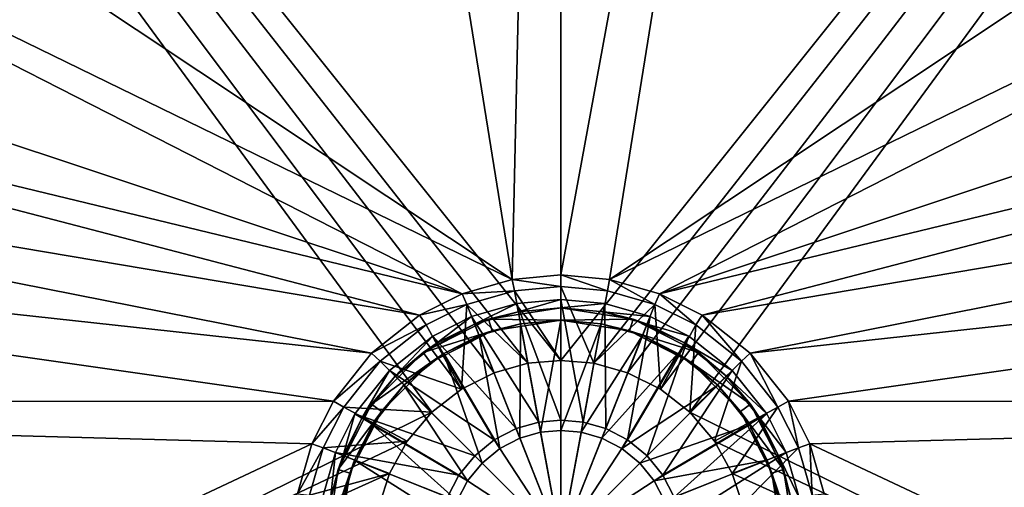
# Model space of a CAD drawing. Header units: metres. Extents: x -1004 to 0, y -808 to 0.
# Tile 61 of 146: x -634 to -394, y -657 to -543. Entities that reach past the tile are written whole.
import ezdxf

# ---------------------------------------------------------------- set-up
doc = ezdxf.new("R2010")
doc.units = ezdxf.units.M

msp = doc.modelspace()

# ---------------------------------------------------------------- linework, layer by layer
at = {"layer": 'None012318'}
for points in [[(-512.755005, -612.025391, 111.452499), (-523.735901, -615.182617, 111.452499), (-507.414429, -640.883179, 115.948647)], [(-522.999756, -617.042175, 108.797249), (-523.735901, -615.182617, 108.389137), (-512.755005, -612.025391, 108.38913)], [(-512.755005, -612.025391, 108.38913), (-523.735901, -615.182617, 108.389137), (-512.755005, -612.025391, 111.452499)], [(-512.755005, -612.025391, 111.452499), (-523.735901, -615.182617, 108.389137), (-523.735901, -615.182617, 111.452499)], [(-512.391052, -613.991943, 108.797249), (-522.999756, -617.042175, 108.797249), (-512.755005, -612.025391, 108.38913)], [(-502.018829, -613.040283, 101.509148), (-519.632813, -615.830078, 101.509148), (-512.391052, -613.991943, 108.797249)], [(-502.018829, -613.040283, 101.509148), (-502.018829, -616.040283, 101.509148), (-519.632813, -615.830078, 101.509148)], [(-502.018829, -611.040344, 111.452499), (-512.755005, -612.025391, 111.452499), (-502.018829, -640.388123, 115.948647)], [(-512.391052, -613.991943, 108.797249), (-512.755005, -612.025391, 108.38913), (-502.018829, -611.040344, 108.38913)], [(-502.018829, -611.040344, 108.38913), (-512.755005, -612.025391, 111.452499), (-502.018829, -611.040344, 111.452499)], [(-502.018829, -611.040344, 108.38913), (-512.755005, -612.025391, 108.38913), (-512.755005, -612.025391, 111.452499)], [(-502.018829, -640.388123, 115.948647), (-512.755005, -612.025391, 111.452499), (-507.414429, -640.883179, 115.948647)], [(-502.018829, -613.040283, 108.797249), (-512.391052, -613.991943, 108.797249), (-502.018829, -611.040344, 108.38913)], [(-502.018829, -613.040283, 101.509148), (-512.391052, -613.991943, 108.797249), (-502.018829, -613.040283, 108.797249)], [(-491.282684, -612.025391, 111.452499), (-502.018829, -611.040344, 111.452499), (-496.62326, -640.883179, 115.948647)], [(-496.62326, -640.883179, 115.948647), (-502.018829, -611.040344, 111.452499), (-502.018829, -640.388123, 115.948647)], [(-502.018829, -613.040283, 108.797249), (-502.018829, -611.040344, 108.38913), (-491.282684, -612.025391, 108.38913)], [(-491.282684, -612.025391, 108.38913), (-502.018829, -611.040344, 111.452499), (-491.282684, -612.025391, 111.452499)], [(-491.282684, -612.025391, 108.38913), (-502.018829, -611.040344, 108.38913), (-502.018829, -611.040344, 111.452499)], [(-491.646606, -613.991943, 108.797249), (-502.018829, -613.040283, 108.797249), (-491.282684, -612.025391, 108.38913)], [(-484.404877, -615.830078, 101.509148), (-502.018829, -613.040283, 101.509148), (-491.646606, -613.991943, 108.797249)], [(-491.646606, -613.991943, 108.797249), (-502.018829, -613.040283, 101.509148), (-502.018829, -613.040283, 108.797249)], [(-502.018829, -613.040283, 101.509148), (-484.404877, -615.830078, 101.509148), (-502.018829, -616.040283, 101.509148)], [(-491.104034, -642.470093, 115.948647), (-491.282684, -612.025391, 111.452499), (-496.62326, -640.883179, 115.948647)], [(-491.646606, -613.991943, 108.797249), (-491.282684, -612.025391, 108.38913), (-480.301758, -615.182617, 108.389137)], [(-480.301758, -615.182617, 111.452499), (-491.282684, -612.025391, 111.452499), (-491.104034, -642.470093, 115.948647)], [(-480.301758, -615.182617, 108.389137), (-491.282684, -612.025391, 108.38913), (-480.301758, -615.182617, 111.452499)], [(-480.301758, -615.182617, 111.452499), (-491.282684, -612.025391, 108.38913), (-491.282684, -612.025391, 111.452499)], [(-523.735901, -615.182617, 111.452499), (-533.147095, -619.920166, 111.452499), (-512.933655, -642.470093, 115.948647)], [(-532.092834, -621.61969, 108.797249), (-533.147095, -619.920166, 108.389137), (-523.735901, -615.182617, 108.389137)], [(-523.735901, -615.182617, 108.389137), (-533.147095, -619.920166, 108.389137), (-523.735901, -615.182617, 111.452499)], [(-523.735901, -615.182617, 111.452499), (-533.147095, -619.920166, 108.389137), (-533.147095, -619.920166, 111.452499)], [(-522.999756, -617.042175, 108.797249), (-532.092834, -621.61969, 108.797249), (-523.735901, -615.182617, 108.389137)], [(-507.414429, -640.883179, 115.948647), (-523.735901, -615.182617, 111.452499), (-512.933655, -642.470093, 115.948647)], [(-519.632813, -615.830078, 101.509148), (-522.999756, -617.042175, 108.797249), (-512.391052, -613.991943, 108.797249)], [(-481.037903, -617.042175, 108.797249), (-491.646606, -613.991943, 108.797249), (-480.301758, -615.182617, 108.389137)], [(-481.037903, -617.042175, 108.797249), (-484.404877, -615.830078, 101.509148), (-491.646606, -613.991943, 108.797249)], [(-485.792908, -645.221558, 115.948647), (-480.301758, -615.182617, 111.452499), (-491.104034, -642.470093, 115.948647)], [(-470.890594, -619.920166, 111.452499), (-480.301758, -615.182617, 111.452499), (-485.792908, -645.221558, 115.948647)], [(-481.037903, -617.042175, 108.797249), (-480.301758, -615.182617, 108.389137), (-470.890594, -619.920166, 108.389137)], [(-470.890594, -619.920166, 108.389137), (-480.301758, -615.182617, 108.389137), (-470.890594, -619.920166, 111.452499)], [(-470.890594, -619.920166, 111.452499), (-480.301758, -615.182617, 108.389137), (-480.301758, -615.182617, 111.452499)], [(-519.632813, -615.830078, 101.509148), (-535.522583, -623.926331, 101.509148), (-522.999756, -617.042175, 108.797249)], [(-519.632813, -615.830078, 101.509148), (-518.70575, -618.683228, 101.509148), (-535.522583, -623.926331, 101.509148)], [(-535.522583, -623.926331, 101.509148), (-532.092834, -621.61969, 108.797249), (-522.999756, -617.042175, 108.797249)], [(-521.895508, -619.831543, 109.382034), (-511.845154, -616.941833, 109.382034), (-512.001099, -644.825562, 113.182106)], [(-511.845154, -616.941833, 109.382034), (-521.895508, -619.831543, 109.382034), (-518.70575, -618.683228, 101.509148)], [(-502.018829, -616.040283, 101.509148), (-518.70575, -618.683228, 101.509148), (-519.632813, -615.830078, 101.509148)], [(-502.018829, -616.040283, 101.509148), (-511.845154, -616.941833, 109.382034), (-518.70575, -618.683228, 101.509148)], [(-511.845154, -616.941833, 109.382034), (-506.953461, -643.374268, 113.182106), (-512.001099, -644.825562, 113.182106)], [(-511.845154, -616.941833, 109.382034), (-502.018829, -616.040283, 109.382034), (-506.953461, -643.374268, 113.182106)], [(-502.018829, -616.040283, 101.509148), (-502.018829, -616.040283, 109.382034), (-511.845154, -616.941833, 109.382034)], [(-502.018829, -616.040283, 109.382034), (-502.018829, -642.921509, 113.182106), (-506.953461, -643.374268, 113.182106)], [(-484.404877, -615.830078, 101.509148), (-485.331909, -618.683228, 101.509148), (-502.018829, -616.040283, 101.509148)], [(-502.018829, -616.040283, 109.382034), (-492.192505, -616.941833, 109.382034), (-502.018829, -642.921509, 113.182106)], [(-485.331909, -618.683228, 101.509148), (-492.192505, -616.941833, 109.382034), (-502.018829, -616.040283, 101.509148)], [(-492.192505, -616.941833, 109.382034), (-502.018829, -616.040283, 109.382034), (-502.018829, -616.040283, 101.509148)], [(-492.192505, -616.941833, 109.382034), (-497.084229, -643.374268, 113.182106), (-502.018829, -642.921509, 113.182106)], [(-492.192505, -616.941833, 109.382034), (-482.142151, -619.831543, 109.382034), (-497.084229, -643.374268, 113.182106)], [(-482.142151, -619.831543, 109.382034), (-492.192505, -616.941833, 109.382034), (-485.331909, -618.683228, 101.509148)], [(-484.404877, -615.830078, 101.509148), (-468.515076, -623.926331, 101.509148), (-485.331909, -618.683228, 101.509148)], [(-468.515076, -623.926331, 101.509148), (-484.404877, -615.830078, 101.509148), (-471.944855, -621.61969, 108.797249)], [(-484.404877, -615.830078, 101.509148), (-481.037903, -617.042175, 108.797249), (-471.944855, -621.61969, 108.797249)], [(-471.944855, -621.61969, 108.797249), (-481.037903, -617.042175, 108.797249), (-470.890594, -619.920166, 108.389137)], [(-533.147095, -619.920166, 111.452499), (-543.738098, -628.320984, 111.452499), (-518.244751, -645.221558, 115.948647)], [(-542.323914, -629.735168, 108.797249), (-543.738098, -628.320984, 108.389137), (-533.147095, -619.920166, 108.389137)], [(-533.147095, -619.920166, 108.389137), (-543.738098, -628.320984, 108.389137), (-533.147095, -619.920166, 111.452499)], [(-533.147095, -619.920166, 111.452499), (-543.738098, -628.320984, 108.389137), (-543.738098, -628.320984, 111.452499)], [(-532.092834, -621.61969, 108.797249), (-542.323914, -629.735168, 108.797249), (-533.147095, -619.920166, 108.389137)], [(-518.70575, -618.683228, 101.509148), (-533.759216, -626.353333, 101.509148), (-535.522583, -623.926331, 101.509148)], [(-518.70575, -618.683228, 101.509148), (-530.511353, -624.169006, 109.382034), (-533.759216, -626.353333, 101.509148)], [(-512.933655, -642.470093, 115.948647), (-533.147095, -619.920166, 111.452499), (-518.244751, -645.221558, 115.948647)], [(-518.70575, -618.683228, 101.509148), (-521.895508, -619.831543, 109.382034), (-530.511353, -624.169006, 109.382034)], [(-530.511353, -624.169006, 109.382034), (-521.895508, -619.831543, 109.382034), (-516.858521, -647.34198, 113.182106)], [(-521.895508, -619.831543, 109.382034), (-512.001099, -644.825562, 113.182106), (-516.858521, -647.34198, 113.182106)], [(-482.142151, -619.831543, 109.382034), (-492.03656, -644.825562, 113.182106), (-497.084229, -643.374268, 113.182106)], [(-482.142151, -619.831543, 109.382034), (-473.526306, -624.169006, 109.382034), (-492.03656, -644.825562, 113.182106)], [(-481.051636, -649.073059, 115.948647), (-470.890594, -619.920166, 111.452499), (-485.792908, -645.221558, 115.948647)], [(-470.278442, -626.353333, 101.509148), (-482.142151, -619.831543, 109.382034), (-485.331909, -618.683228, 101.509148)], [(-468.515076, -623.926331, 101.509148), (-470.278442, -626.353333, 101.509148), (-485.331909, -618.683228, 101.509148)], [(-470.278442, -626.353333, 101.509148), (-473.526306, -624.169006, 109.382034), (-482.142151, -619.831543, 109.382034)], [(-460.299591, -628.320984, 111.452499), (-470.890594, -619.920166, 111.452499), (-481.051636, -649.073059, 115.948647)], [(-471.944855, -621.61969, 108.797249), (-470.890594, -619.920166, 108.389137), (-460.299591, -628.320984, 108.389137)], [(-460.299591, -628.320984, 108.389137), (-470.890594, -619.920166, 108.389137), (-460.299591, -628.320984, 111.452499)], [(-460.299591, -628.320984, 111.452499), (-470.890594, -619.920166, 108.389137), (-470.890594, -619.920166, 111.452499)], [(-532.092834, -621.61969, 108.797249), (-535.522583, -623.926331, 101.509148), (-542.323914, -629.735168, 108.797249)], [(-461.713745, -629.735168, 108.797249), (-471.944855, -621.61969, 108.797249), (-460.299591, -628.320984, 108.389137)], [(-468.515076, -623.926331, 101.509148), (-471.944855, -621.61969, 108.797249), (-461.713745, -629.735168, 108.797249)], [(-535.522583, -623.926331, 101.509148), (-548.132813, -636.536499, 101.509148), (-542.323914, -629.735168, 108.797249)], [(-535.522583, -623.926331, 101.509148), (-533.759216, -626.353333, 101.509148), (-548.132813, -636.536499, 101.509148)], [(-540.202576, -631.856506, 109.382034), (-530.511353, -624.169006, 109.382034), (-521.194702, -650.864441, 113.182106)], [(-530.511353, -624.169006, 109.382034), (-540.202576, -631.856506, 109.382034), (-533.759216, -626.353333, 101.509148)], [(-530.511353, -624.169006, 109.382034), (-516.858521, -647.34198, 113.182106), (-521.194702, -650.864441, 113.182106)], [(-473.526306, -624.169006, 109.382034), (-487.179199, -647.34198, 113.182106), (-492.03656, -644.825562, 113.182106)], [(-473.526306, -624.169006, 109.382034), (-463.835083, -631.856506, 109.382034), (-487.179199, -647.34198, 113.182106)], [(-463.835083, -631.856506, 109.382034), (-473.526306, -624.169006, 109.382034), (-470.278442, -626.353333, 101.509148)], [(-468.515076, -623.926331, 101.509148), (-455.904877, -636.536499, 101.509148), (-470.278442, -626.353333, 101.509148)], [(-455.904877, -636.536499, 101.509148), (-468.515076, -623.926331, 101.509148), (-461.713745, -629.735168, 108.797249)], [(-533.759216, -626.353333, 101.509148), (-545.70575, -638.299866, 101.509148), (-548.132813, -636.536499, 101.509148)], [(-533.759216, -626.353333, 101.509148), (-540.202576, -631.856506, 109.382034), (-545.70575, -638.299866, 101.509148)], [(-458.331909, -638.299866, 101.509148), (-463.835083, -631.856506, 109.382034), (-470.278442, -626.353333, 101.509148)], [(-455.904877, -636.536499, 101.509148), (-458.331909, -638.299866, 101.509148), (-470.278442, -626.353333, 101.509148)], [(-543.738098, -628.320984, 111.452499), (-552.138977, -638.912048, 111.452499), (-522.986084, -649.073059, 115.948647)], [(-550.439453, -639.966309, 108.797249), (-552.138977, -638.912048, 108.389137), (-543.738098, -628.320984, 108.389137)], [(-543.738098, -628.320984, 108.389137), (-552.138977, -638.912048, 108.389137), (-543.738098, -628.320984, 111.452499)], [(-543.738098, -628.320984, 111.452499), (-552.138977, -638.912048, 108.389137), (-552.138977, -638.912048, 111.452499)], [(-542.323914, -629.735168, 108.797249), (-550.439453, -639.966309, 108.797249), (-543.738098, -628.320984, 108.389137)], [(-542.323914, -629.735168, 108.797249), (-548.132813, -636.536499, 101.509148), (-550.439453, -639.966309, 108.797249)], [(-518.244751, -645.221558, 115.948647), (-543.738098, -628.320984, 111.452499), (-522.986084, -649.073059, 115.948647)], [(-477.200134, -653.814331, 115.948647), (-460.299591, -628.320984, 111.452499), (-481.051636, -649.073059, 115.948647)], [(-451.898743, -638.912048, 111.452499), (-460.299591, -628.320984, 111.452499), (-477.200134, -653.814331, 115.948647)], [(-461.713745, -629.735168, 108.797249), (-460.299591, -628.320984, 108.389137), (-451.898743, -638.912048, 108.389137)], [(-453.598236, -639.966309, 108.797249), (-461.713745, -629.735168, 108.797249), (-451.898743, -638.912048, 108.389137)], [(-455.904877, -636.536499, 101.509148), (-461.713745, -629.735168, 108.797249), (-453.598236, -639.966309, 108.797249)], [(-451.898743, -638.912048, 108.389137), (-460.299591, -628.320984, 108.389137), (-451.898743, -638.912048, 111.452499)], [(-451.898743, -638.912048, 111.452499), (-460.299591, -628.320984, 108.389137), (-460.299591, -628.320984, 111.452499)], [(-547.890137, -641.547729, 109.382034), (-540.202576, -631.856506, 109.382034), (-524.717102, -655.200623, 113.182106)], [(-540.202576, -631.856506, 109.382034), (-547.890137, -641.547729, 109.382034), (-545.70575, -638.299866, 101.509148)], [(-540.202576, -631.856506, 109.382034), (-521.194702, -650.864441, 113.182106), (-524.717102, -655.200623, 113.182106)], [(-463.835083, -631.856506, 109.382034), (-482.842987, -650.864441, 113.182106), (-487.179199, -647.34198, 113.182106)], [(-463.835083, -631.856506, 109.382034), (-456.147552, -641.547729, 109.382034), (-482.842987, -650.864441, 113.182106)], [(-456.147552, -641.547729, 109.382034), (-463.835083, -631.856506, 109.382034), (-458.331909, -638.299866, 101.509148)], [(-548.132813, -636.536499, 101.509148), (-556.229065, -652.426331, 101.509148), (-550.439453, -639.966309, 108.797249)], [(-548.132813, -636.536499, 101.509148), (-545.70575, -638.299866, 101.509148), (-556.229065, -652.426331, 101.509148)], [(-455.904877, -636.536499, 101.509148), (-447.808624, -652.426331, 101.509148), (-458.331909, -638.299866, 101.509148)], [(-447.808624, -652.426331, 101.509148), (-455.904877, -636.536499, 101.509148), (-449.020721, -649.059326, 108.797256)], [(-449.020721, -649.059326, 108.797256), (-455.904877, -636.536499, 101.509148), (-453.598236, -639.966309, 108.797249)], [(-552.138977, -638.912048, 111.452499), (-556.876465, -648.323181, 111.452507), (-526.837524, -653.814331, 115.948647)], [(-555.016968, -649.059326, 108.797256), (-556.876465, -648.323181, 108.389137), (-552.138977, -638.912048, 108.389137)], [(-552.138977, -638.912048, 108.389137), (-556.876465, -648.323181, 108.389137), (-552.138977, -638.912048, 111.452499)], [(-552.138977, -638.912048, 111.452499), (-556.876465, -648.323181, 108.389137), (-556.876465, -648.323181, 111.452507)], [(-545.70575, -638.299866, 101.509148), (-553.375916, -653.353333, 101.509148), (-556.229065, -652.426331, 101.509148)], [(-550.439453, -639.966309, 108.797249), (-555.016968, -649.059326, 108.797256), (-552.138977, -638.912048, 108.389137)], [(-545.70575, -638.299866, 101.509148), (-552.2276, -650.163574, 109.382034), (-553.375916, -653.353333, 101.509148)], [(-545.70575, -638.299866, 101.509148), (-547.890137, -641.547729, 109.382034), (-552.2276, -650.163574, 109.382034)], [(-522.986084, -649.073059, 115.948647), (-552.138977, -638.912048, 111.452499), (-526.837524, -653.814331, 115.948647)], [(-474.448639, -659.125488, 115.948647), (-451.898743, -638.912048, 111.452499), (-477.200134, -653.814331, 115.948647)], [(-474.448639, -659.125488, 115.948647), (-447.161194, -648.323181, 111.452507), (-451.898743, -638.912048, 111.452499)], [(-450.661774, -653.353333, 101.509148), (-456.147552, -641.547729, 109.382034), (-458.331909, -638.299866, 101.509148)], [(-447.808624, -652.426331, 101.509148), (-450.661774, -653.353333, 101.509148), (-458.331909, -638.299866, 101.509148)], [(-453.598236, -639.966309, 108.797249), (-451.898743, -638.912048, 108.389137), (-447.161194, -648.323181, 108.389137)], [(-447.161194, -648.323181, 108.389137), (-451.898743, -638.912048, 108.389137), (-447.161194, -648.323181, 111.452507)], [(-447.161194, -648.323181, 111.452507), (-451.898743, -638.912048, 108.389137), (-451.898743, -638.912048, 111.452499)], [(-550.439453, -639.966309, 108.797249), (-556.229065, -652.426331, 101.509148), (-555.016968, -649.059326, 108.797256)], [(-552.2276, -650.163574, 109.382034), (-547.890137, -641.547729, 109.382034), (-527.233521, -660.057983, 113.182106)], [(-547.890137, -641.547729, 109.382034), (-524.717102, -655.200623, 113.182106), (-527.233521, -660.057983, 113.182106)], [(-507.414429, -640.883179, 115.948647), (-512.933655, -642.470093, 115.948647), (-502.018829, -670.040283, 117.452507)], [(-502.018829, -640.388123, 115.948647), (-507.414429, -640.883179, 115.948647), (-502.018829, -670.040283, 117.452507)], [(-496.62326, -640.883179, 115.948647), (-502.018829, -640.388123, 115.948647), (-502.018829, -670.040283, 117.452507)], [(-491.104034, -642.470093, 115.948647), (-496.62326, -640.883179, 115.948647), (-502.018829, -670.040283, 117.452507)], [(-456.147552, -641.547729, 109.382034), (-479.320557, -655.200623, 113.182106), (-482.842987, -650.864441, 113.182106)], [(-456.147552, -641.547729, 109.382034), (-451.810089, -650.163574, 109.382034), (-479.320557, -655.200623, 113.182106)], [(-451.810089, -650.163574, 109.382034), (-456.147552, -641.547729, 109.382034), (-450.661774, -653.353333, 101.509148)], [(-449.020721, -649.059326, 108.797256), (-453.598236, -639.966309, 108.797249), (-447.161194, -648.323181, 108.389137)], [(-512.933655, -642.470093, 115.948647), (-518.244751, -645.221558, 115.948647), (-502.018829, -670.040283, 117.452507)], [(-512.001099, -644.825562, 113.182106), (-506.953461, -643.374268, 113.182106), (-502.018829, -670.040283, 114.452507)], [(-506.953461, -643.374268, 113.182106), (-502.018829, -642.921509, 113.182106), (-502.018829, -670.040283, 114.452507)], [(-485.792908, -645.221558, 115.948647), (-491.104034, -642.470093, 115.948647), (-502.018829, -670.040283, 117.452507)], [(-502.018829, -642.921509, 113.182106), (-497.084229, -643.374268, 113.182106), (-502.018829, -670.040283, 114.452507)], [(-497.084229, -643.374268, 113.182106), (-492.03656, -644.825562, 113.182106), (-502.018829, -670.040283, 114.452507)], [(-518.244751, -645.221558, 115.948647), (-522.986084, -649.073059, 115.948647), (-502.018829, -670.040283, 117.452507)], [(-516.858521, -647.34198, 113.182106), (-512.001099, -644.825562, 113.182106), (-502.018829, -670.040283, 114.452507)], [(-492.03656, -644.825562, 113.182106), (-487.179199, -647.34198, 113.182106), (-502.018829, -670.040283, 114.452507)], [(-481.051636, -649.073059, 115.948647), (-485.792908, -645.221558, 115.948647), (-502.018829, -670.040283, 117.452507)], [(-556.876465, -648.323181, 111.452507), (-560.033752, -659.304138, 111.452507), (-529.58905, -659.125488, 115.948647)], [(-558.0672, -659.66803, 108.797256), (-560.033752, -659.304138, 108.389137), (-556.876465, -648.323181, 108.389137)], [(-556.876465, -648.323181, 108.389137), (-560.033752, -659.304138, 108.389137), (-556.876465, -648.323181, 111.452507)], [(-556.876465, -648.323181, 111.452507), (-560.033752, -659.304138, 108.389137), (-560.033752, -659.304138, 111.452507)], [(-555.016968, -649.059326, 108.797256), (-558.0672, -659.66803, 108.797256), (-556.876465, -648.323181, 108.389137)], [(-556.229065, -652.426331, 101.509148), (-558.0672, -659.66803, 108.797256), (-555.016968, -649.059326, 108.797256)], [(-526.837524, -653.814331, 115.948647), (-556.876465, -648.323181, 111.452507), (-529.58905, -659.125488, 115.948647)], [(-522.986084, -649.073059, 115.948647), (-526.837524, -653.814331, 115.948647), (-502.018829, -670.040283, 117.452507)], [(-521.194702, -650.864441, 113.182106), (-516.858521, -647.34198, 113.182106), (-502.018829, -670.040283, 114.452507)], [(-487.179199, -647.34198, 113.182106), (-482.842987, -650.864441, 113.182106), (-502.018829, -670.040283, 114.452507)], [(-477.200134, -653.814331, 115.948647), (-481.051636, -649.073059, 115.948647), (-502.018829, -670.040283, 117.452507)], [(-472.861755, -664.644653, 115.948647), (-447.161194, -648.323181, 111.452507), (-474.448639, -659.125488, 115.948647)], [(-444.003937, -659.304138, 111.452507), (-447.161194, -648.323181, 111.452507), (-472.861755, -664.644653, 115.948647)], [(-449.020721, -649.059326, 108.797256), (-447.161194, -648.323181, 108.389137), (-444.003937, -659.304138, 108.389137)], [(-445.97049, -659.66803, 108.797256), (-449.020721, -649.059326, 108.797256), (-444.003937, -659.304138, 108.389137)], [(-445.97049, -659.66803, 108.797256), (-447.808624, -652.426331, 101.509148), (-449.020721, -649.059326, 108.797256)], [(-444.003937, -659.304138, 111.452507), (-444.003937, -659.304138, 108.389137), (-447.161194, -648.323181, 108.389137)], [(-444.003937, -659.304138, 111.452507), (-447.161194, -648.323181, 108.389137), (-447.161194, -648.323181, 111.452507)], [(-555.117249, -660.213928, 109.382042), (-552.2276, -650.163574, 109.382034), (-528.684875, -665.105652, 113.182106)], [(-552.2276, -650.163574, 109.382034), (-555.117249, -660.213928, 109.382042), (-553.375916, -653.353333, 101.509148)], [(-552.2276, -650.163574, 109.382034), (-527.233521, -660.057983, 113.182106), (-528.684875, -665.105652, 113.182106)], [(-524.717102, -655.200623, 113.182106), (-521.194702, -650.864441, 113.182106), (-502.018829, -670.040283, 114.452507)], [(-482.842987, -650.864441, 113.182106), (-479.320557, -655.200623, 113.182106), (-502.018829, -670.040283, 114.452507)], [(-451.810089, -650.163574, 109.382034), (-476.804138, -660.057983, 113.182106), (-479.320557, -655.200623, 113.182106)], [(-451.810089, -650.163574, 109.382034), (-448.92041, -660.213928, 109.382042), (-476.804138, -660.057983, 113.182106)], [(-448.92041, -660.213928, 109.382042), (-451.810089, -650.163574, 109.382034), (-450.661774, -653.353333, 101.509148)], [(-556.229065, -652.426331, 101.509148), (-559.01886, -670.040283, 101.509148), (-558.0672, -659.66803, 108.797256)], [(-556.229065, -652.426331, 101.509148), (-553.375916, -653.353333, 101.509148), (-559.01886, -670.040283, 101.509148)], [(-553.375916, -653.353333, 101.509148), (-556.01886, -670.040283, 101.509148), (-559.01886, -670.040283, 101.509148)], [(-553.375916, -653.353333, 101.509148), (-555.117249, -660.213928, 109.382042), (-556.01886, -670.040283, 101.509148)], [(-526.837524, -653.814331, 115.948647), (-529.58905, -659.125488, 115.948647), (-502.018829, -670.040283, 117.452507)], [(-474.448639, -659.125488, 115.948647), (-477.200134, -653.814331, 115.948647), (-502.018829, -670.040283, 117.452507)], [(-447.808624, -652.426331, 101.509148), (-445.018829, -670.040283, 101.509148), (-450.661774, -653.353333, 101.509148)], [(-448.92041, -660.213928, 109.382042), (-450.661774, -653.353333, 101.509148), (-448.018829, -670.040283, 101.509148)], [(-445.018829, -670.040283, 101.509148), (-448.018829, -670.040283, 101.509148), (-450.661774, -653.353333, 101.509148)], [(-445.018829, -670.040283, 101.509148), (-447.808624, -652.426331, 101.509148), (-445.97049, -659.66803, 108.797256)], [(-527.233521, -660.057983, 113.182106), (-524.717102, -655.200623, 113.182106), (-502.018829, -670.040283, 114.452507)], [(-479.320557, -655.200623, 113.182106), (-476.804138, -660.057983, 113.182106), (-502.018829, -670.040283, 114.452507)]]:
    msp.add_3dface(points, dxfattribs=at)
at = {"layer": 'None012349'}
for points in [[(-787.024658, -763.271118, 90), (-994.037292, -10, 90), (-533.424561, -638.481384, 90)], [(-994.037292, -10, 90), (-526.238708, -632.856445, 90), (-533.424561, -638.481384, 90)], [(-10, -10, 90), (-502.018646, -625.846375, 90), (-994.037292, -10, 90)], [(-502.018646, -625.846375, 90), (-510.034576, -626.560547, 90), (-994.037292, -10, 90)], [(-994.037292, -10, 90), (-510.034576, -626.560547, 90), (-518.256042, -628.853394, 90)], [(-518.256042, -628.853394, 90), (-526.238708, -632.856445, 90), (-994.037292, -10, 90)], [(-494.003571, -626.560364, 90), (-502.018646, -625.846375, 90), (-10, -10, 90)], [(-485.779327, -628.854126, 90), (-494.003571, -626.560364, 90), (-10, -10, 90)], [(-477.800262, -632.855408, 90), (-485.779327, -628.854126, 90), (-10, -10, 90)], [(-10, -10, 90), (-470.61264, -638.481506, 90), (-477.800262, -632.855408, 90)], [(-217.024689, -763.271118, 90), (-470.61264, -638.481506, 90), (-10, -10, 90)], [(-940.709534, -322.106171, 114.400673), (-513.875122, -606.131226, 109.443001), (-598.695557, -78.099586, 118.659828)], [(-598.695557, -78.099586, 118.659828), (-513.875122, -606.131226, 109.443001), (-502.018616, -79.224953, 118.640182)], [(-502.018616, -79.224953, 118.640182), (-502.018646, -605.043579, 109.461983), (-405.341431, -78.099579, 118.659828)], [(-502.018646, -605.043579, 109.461983), (-490.16217, -606.131226, 109.443001), (-405.341431, -78.099579, 118.659828)], [(-405.341431, -78.099579, 118.659828), (-490.16217, -606.131226, 109.443001), (-63.327908, -322.10611, 114.400681)], [(-513.875122, -606.131226, 109.443001), (-502.018646, -605.043579, 109.461983), (-502.018616, -79.224953, 118.640182)], [(-940.709534, -322.106171, 114.400673), (-941.270813, -397.57312, 113.083397), (-513.875122, -606.131226, 109.443001)], [(-490.16217, -606.131226, 109.443001), (-62.766594, -397.573273, 113.083397), (-63.327908, -322.10611, 114.400681)], [(-941.270813, -397.57312, 113.083397), (-526.001953, -609.617432, 109.382149), (-513.875122, -606.131226, 109.443001)], [(-941.270813, -397.57312, 113.083397), (-940.077576, -471.62793, 111.790764), (-526.001953, -609.617432, 109.382149)], [(-490.16217, -606.131226, 109.443001), (-478.035339, -609.617432, 109.382149), (-62.766594, -397.573273, 113.083397)], [(-478.035339, -609.617432, 109.382149), (-63.959824, -471.626282, 111.790794), (-62.766594, -397.573273, 113.083397)], [(-940.077576, -471.62793, 111.790764), (-938.786865, -509.7388, 111.125534), (-526.001953, -609.617432, 109.382149)], [(-65.250557, -509.738708, 111.125542), (-63.959824, -471.626282, 111.790794), (-478.035339, -609.617432, 109.382149)], [(-526.001953, -609.617432, 109.382149), (-938.786865, -509.7388, 111.125534), (-536.392456, -614.846802, 109.290871)], [(-938.786865, -509.7388, 111.125534), (-937.068787, -547.130127, 110.47287), (-536.392456, -614.846802, 109.290871)], [(-467.644836, -614.846802, 109.290871), (-65.250557, -509.738708, 111.125542), (-478.035339, -609.617432, 109.382149)], [(-66.968597, -547.130066, 110.47287), (-65.250557, -509.738708, 111.125542), (-467.644836, -614.846802, 109.290871)], [(-536.392456, -614.846802, 109.290871), (-937.068787, -547.130127, 110.47287), (-548.091431, -624.124634, 109.128922)], [(-937.068787, -547.130127, 110.47287), (-935.072998, -581.77356, 109.868164), (-548.091431, -624.124634, 109.128922)], [(-455.945892, -624.124634, 109.128922), (-66.968597, -547.130066, 110.47287), (-467.644836, -614.846802, 109.290871)], [(-68.964417, -581.773499, 109.868164), (-66.968597, -547.130066, 110.47287), (-455.945892, -624.124634, 109.128922)], [(-548.091431, -624.124634, 109.128922), (-935.072998, -581.77356, 109.868164), (-557.370667, -635.821777, 108.924751)], [(-935.072998, -581.77356, 109.868164), (-931.152954, -636.047485, 108.920807), (-557.370667, -635.821777, 108.924751)], [(-446.666656, -635.821777, 108.924751), (-68.964417, -581.773499, 109.868164), (-455.945892, -624.124634, 109.128922)], [(-72.884094, -636.042603, 108.920898), (-68.964417, -581.773499, 109.868164), (-446.666656, -635.821777, 108.924751)], [(-513.324951, -608.890686, 100.792519), (-513.875122, -606.131226, 109.443001), (-526.001953, -609.617432, 109.382149)], [(-502.018646, -607.854553, 100.8106), (-502.018646, -605.043579, 109.461983), (-513.875122, -606.131226, 109.443001)], [(-513.324951, -608.890686, 100.792519), (-502.018646, -607.854553, 100.8106), (-513.875122, -606.131226, 109.443001)], [(-490.16217, -606.131226, 109.443001), (-502.018646, -605.043579, 109.461983), (-490.712372, -608.890686, 100.792519)], [(-502.018646, -605.043579, 109.461983), (-502.018646, -607.854553, 100.8106), (-490.712372, -608.890686, 100.792519)], [(-490.16217, -606.131226, 109.443001), (-490.712372, -608.890686, 100.792519), (-479.135468, -612.216553, 100.734467)], [(-478.035339, -609.617432, 109.382149), (-490.16217, -606.131226, 109.443001), (-479.135468, -612.216553, 100.734467)], [(-513.324951, -608.890686, 100.792519), (-502.018646, -625.846375, 90), (-502.018646, -607.854553, 100.8106)], [(-494.003571, -626.560364, 90), (-490.712372, -608.890686, 100.792519), (-502.018646, -607.854553, 100.8106)], [(-502.018646, -607.854553, 100.8106), (-502.018646, -625.846375, 90), (-494.003571, -626.560364, 90)], [(-524.901855, -612.216553, 100.734467), (-526.001953, -609.617432, 109.382149), (-536.392456, -614.846802, 109.290871)], [(-524.901855, -612.216553, 100.734467), (-513.324951, -608.890686, 100.792519), (-526.001953, -609.617432, 109.382149)], [(-524.901855, -612.216553, 100.734467), (-510.034576, -626.560547, 90), (-513.324951, -608.890686, 100.792519)], [(-510.034576, -626.560547, 90), (-502.018646, -625.846375, 90), (-513.324951, -608.890686, 100.792519)], [(-479.135468, -612.216553, 100.734467), (-490.712372, -608.890686, 100.792519), (-494.003571, -626.560364, 90)], [(-478.035339, -609.617432, 109.382149), (-479.135468, -612.216553, 100.734467), (-469.2117, -617.209473, 100.647316)], [(-467.644836, -614.846802, 109.290871), (-478.035339, -609.617432, 109.382149), (-469.2117, -617.209473, 100.647316)], [(-534.825623, -617.209473, 100.647316), (-524.901855, -612.216553, 100.734467), (-536.392456, -614.846802, 109.290871)], [(-534.825623, -617.209473, 100.647316), (-526.238708, -632.856445, 90), (-524.901855, -612.216553, 100.734467)], [(-526.238708, -632.856445, 90), (-518.256042, -628.853394, 90), (-524.901855, -612.216553, 100.734467)], [(-524.901855, -612.216553, 100.734467), (-518.256042, -628.853394, 90), (-510.034576, -626.560547, 90)], [(-485.779327, -628.854126, 90), (-479.135468, -612.216553, 100.734467), (-494.003571, -626.560364, 90)], [(-479.135468, -612.216553, 100.734467), (-485.779327, -628.854126, 90), (-477.800262, -632.855408, 90)], [(-469.2117, -617.209473, 100.647316), (-479.135468, -612.216553, 100.734467), (-477.800262, -632.855408, 90)], [(-534.825623, -617.209473, 100.647316), (-536.392456, -614.846802, 109.290871), (-548.091431, -624.124634, 109.128922)], [(-467.644836, -614.846802, 109.290871), (-469.2117, -617.209473, 100.647316), (-458.046448, -626.061951, 100.49279)], [(-455.945892, -624.124634, 109.128922), (-467.644836, -614.846802, 109.290871), (-458.046448, -626.061951, 100.49279)], [(-545.990845, -626.061951, 100.49279), (-534.825623, -617.209473, 100.647316), (-548.091431, -624.124634, 109.128922)], [(-526.238708, -632.856445, 90), (-534.825623, -617.209473, 100.647316), (-545.990845, -626.061951, 100.49279)], [(-469.2117, -617.209473, 100.647316), (-477.800262, -632.855408, 90), (-470.61264, -638.481506, 90)], [(-458.046448, -626.061951, 100.49279), (-469.2117, -617.209473, 100.647316), (-470.61264, -638.481506, 90)], [(-545.990845, -626.061951, 100.49279), (-548.091431, -624.124634, 109.128922), (-557.370667, -635.821777, 108.924751)], [(-455.945892, -624.124634, 109.128922), (-458.046448, -626.061951, 100.49279), (-449.186218, -637.227966, 100.29789)], [(-446.666656, -635.821777, 108.924751), (-455.945892, -624.124634, 109.128922), (-449.186218, -637.227966, 100.29789)], [(-554.851074, -637.227966, 100.29789), (-545.990845, -626.061951, 100.49279), (-557.370667, -635.821777, 108.924751)], [(-533.424561, -638.481384, 90), (-545.990845, -626.061951, 100.49279), (-554.851074, -637.227966, 100.29789)], [(-533.424561, -638.481384, 90), (-526.238708, -632.856445, 90), (-545.990845, -626.061951, 100.49279)], [(-458.046448, -626.061951, 100.49279), (-470.61264, -638.481506, 90), (-464.635803, -645.519958, 90)], [(-449.186218, -637.227966, 100.29789), (-458.046448, -626.061951, 100.49279), (-464.635803, -645.519958, 90)], [(-557.370667, -635.821777, 108.924751), (-931.152954, -636.047485, 108.920807), (-562.60083, -646.210693, 108.743408)], [(-931.152954, -636.047485, 108.920807), (-748.201965, -733.557373, 107.218765), (-562.60083, -646.210693, 108.743408)], [(-554.851074, -637.227966, 100.29789), (-557.370667, -635.821777, 108.924751), (-562.60083, -646.210693, 108.743408)], [(-559.844482, -647.143677, 100.124809), (-554.851074, -637.227966, 100.29789), (-562.60083, -646.210693, 108.743408)], [(-539.39978, -645.517517, 90), (-554.851074, -637.227966, 100.29789), (-559.844482, -647.143677, 100.124809)], [(-539.39978, -645.517517, 90), (-533.424561, -638.481384, 90), (-554.851074, -637.227966, 100.29789)], [(-449.186218, -637.227966, 100.29789), (-464.635803, -645.519958, 90), (-460.300934, -653.400208, 90)], [(-444.19281, -647.143677, 100.124809), (-449.186218, -637.227966, 100.29789), (-460.300934, -653.400208, 90)], [(-446.666656, -635.821777, 108.924751), (-449.186218, -637.227966, 100.29789), (-444.19281, -647.143677, 100.124809)], [(-441.436462, -646.210693, 108.743408), (-72.884094, -636.042603, 108.920898), (-446.666656, -635.821777, 108.924751)], [(-441.436462, -646.210693, 108.743408), (-446.666656, -635.821777, 108.924751), (-444.19281, -647.143677, 100.124809)], [(-441.436462, -646.210693, 108.743408), (-255.833923, -733.557312, 107.218773), (-72.884094, -636.042603, 108.920898)], [(-533.424561, -638.481384, 90), (-539.39978, -645.517517, 90), (-787.024658, -763.271118, 90)], [(-464.635803, -645.519958, 90), (-470.61264, -638.481506, 90), (-217.024689, -763.271118, 90)], [(-539.39978, -645.517517, 90), (-543.734131, -653.394958, 90), (-787.024658, -763.271118, 90)], [(-562.60083, -646.210693, 108.743408), (-748.201965, -733.557373, 107.218765), (-566.087585, -658.335693, 108.531769)], [(-559.844482, -647.143677, 100.124809), (-562.60083, -646.210693, 108.743408), (-566.087585, -658.335693, 108.531769)], [(-543.734131, -653.394958, 90), (-539.39978, -645.517517, 90), (-559.844482, -647.143677, 100.124809)], [(-217.024689, -763.271118, 90), (-460.300934, -653.400208, 90), (-464.635803, -645.519958, 90)], [(-441.436462, -646.210693, 108.743408), (-444.19281, -647.143677, 100.124809), (-440.863068, -658.717896, 99.922783)], [(-255.833923, -733.557312, 107.218773), (-441.436462, -646.210693, 108.743408), (-437.949738, -658.335693, 108.531769)], [(-437.949738, -658.335693, 108.531769), (-441.436462, -646.210693, 108.743408), (-440.863068, -658.717896, 99.922783)], [(-563.174255, -658.717896, 99.922783), (-559.844482, -647.143677, 100.124809), (-566.087585, -658.335693, 108.531769)], [(-543.734131, -653.394958, 90), (-559.844482, -647.143677, 100.124809), (-563.174255, -658.717896, 99.922783)], [(-444.19281, -647.143677, 100.124809), (-460.300934, -653.400208, 90), (-457.822479, -660.988586, 90)], [(-440.863068, -658.717896, 99.922783), (-444.19281, -647.143677, 100.124809), (-457.822479, -660.988586, 90)], [(-787.024658, -763.271118, 90), (-543.734131, -653.394958, 90), (-546.257019, -661.171448, 90)], [(-546.257019, -661.171448, 90), (-543.734131, -653.394958, 90), (-563.174255, -658.717896, 99.922783)], [(-457.822479, -660.988586, 90), (-460.300934, -653.400208, 90), (-217.024689, -763.271118, 90)]]:
    msp.add_3dface(points, dxfattribs=at)

doc.saveas('drawing.dxf')
